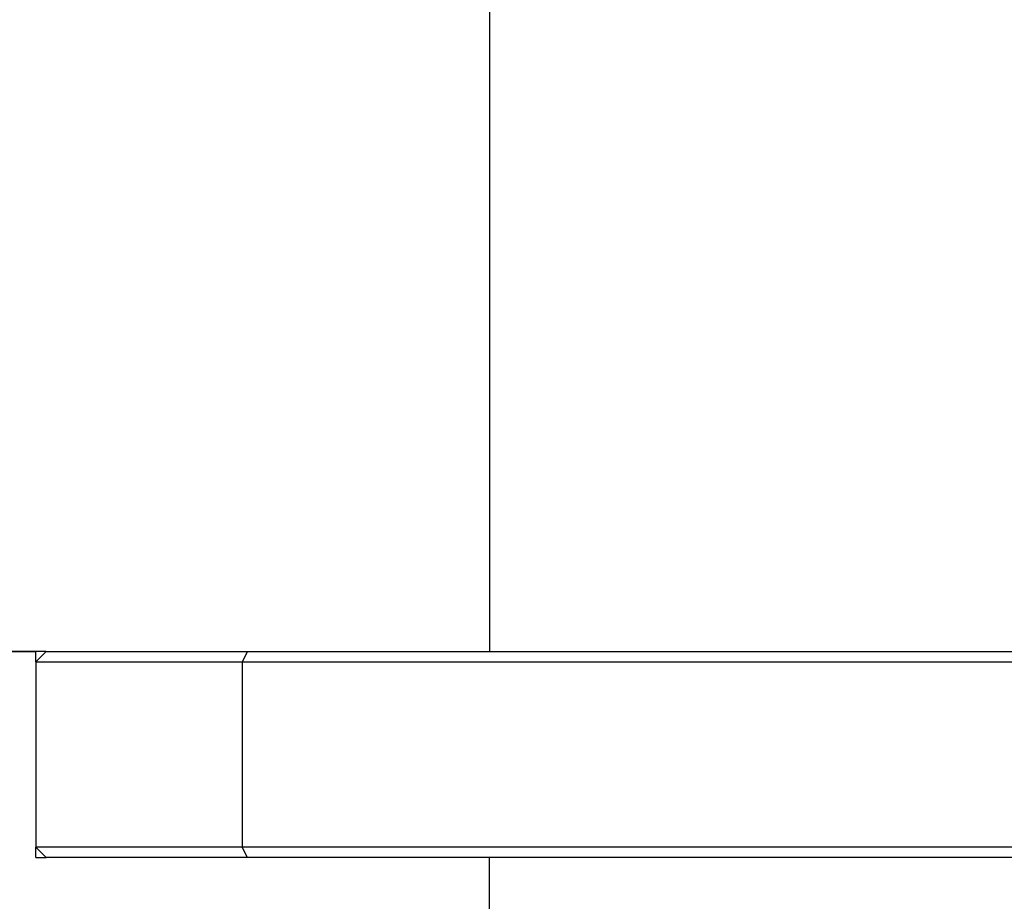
# Model space of a CAD drawing. Header units: millimetres. Extents: x 0 to 2550, y 0 to 1188.
# Tile 79 of 218: x 292 to 302, y 361 to 369. Entities that reach past the tile are written whole.
import ezdxf

# ---------------------------------------------------------------- set-up
doc = ezdxf.new("R2010")
doc.units = ezdxf.units.MM
doc.header["$LTSCALE"] = 46.255
for name, color, linetype in [('FRONT_VIEW_VBL0', 7, 'CONTINUOUS'), ('M2000103_PBL1', 7, 'CONTINUOUS'), ('M2000801_PBL17', 7, 'CONTINUOUS'), ('M2000901_PBL4', 7, 'CONTINUOUS')]:
    doc.layers.add(name, color=color, linetype=linetype)

# ---------------------------------------------------------------- blocks, each defined once
blk = doc.blocks.new('M2000103_PBL1', base_point=(321.4543, 314.4281))
at = {"layer": 'M2000103_PBL1', "color": 7}
for p, q in [((292.5829, 363.1387), (292.4829, 363.0387)), ((292.5829, 363.1387), (310.8174, 363.1387)), ((292.4829, 363.0387), (292.4829, 361.2387)), ((292.4829, 363.0387), (310.8174, 363.0387)), ((292.5829, 361.1387), (292.4829, 361.2387)), ((310.8174, 361.2387), (292.4829, 361.2387)), ((310.6786, 361.1387), (292.5829, 361.1387))]:
    blk.add_line(p, q, dxfattribs=at)
at = {"layer": 'M2000103_PBL1', "color": 2}
for p, q in [((294.5329, 363.1387), (294.4829, 363.0387)), ((294.4829, 363.0387), (294.4829, 361.2387)), ((294.5329, 361.1387), (294.4829, 361.2387))]:
    blk.add_line(p, q, dxfattribs=at)
blk = doc.blocks.new('M2000901_PBL4', base_point=(284.3579, 351.3387))
at = {"layer": 'M2000901_PBL4', "color": 7}
for p, q in [((291.8829, 363.1387), (292.4829, 363.1387)), ((292.4829, 363.0387), (292.4829, 363.1387)), ((292.4829, 361.1387), (292.4829, 361.2387)), ((292.4829, 361.1387), (292.5829, 361.1387))]:
    blk.add_line(p, q, dxfattribs=at)
at = {"layer": 'M2000901_PBL4', "color": 2}
blk.add_line((296.8829, 360.3387), (296.8829, 361.1387), dxfattribs=at)
blk = doc.blocks.new('M2000801_PBL17', base_point=(324.5851, 370.1387))
at = {"layer": 'M2000801_PBL17', "color": 2}
blk.add_line((296.8828, 373.1387), (296.8829, 363.1387), dxfattribs=at)
at = {"layer": 'M2000801_PBL17', "color": 7}
blk.add_line((292.5829, 363.1387), (284.6404, 363.1387), dxfattribs=at)
blk = doc.blocks.new('FRONT_VIEW_VBL0', base_point=(321.4543, 314.4281))
at = {"layer": 'M2000103_PBL1'}
blk.add_blockref('M2000103_PBL1', (321.4543, 314.4281), dxfattribs=at)
at = {"layer": 'M2000801_PBL17'}
blk.add_blockref('M2000801_PBL17', (324.5851, 370.1387), dxfattribs=at)
at = {"layer": 'M2000901_PBL4'}
blk.add_blockref('M2000901_PBL4', (284.3579, 351.3387), dxfattribs=at)

msp = doc.modelspace()

# ---------------------------------------------------------------- block references
at = {"layer": 'FRONT_VIEW_VBL0'}
msp.add_blockref('FRONT_VIEW_VBL0', (321.4543, 314.4281), dxfattribs=at)

doc.saveas('drawing.dxf')
